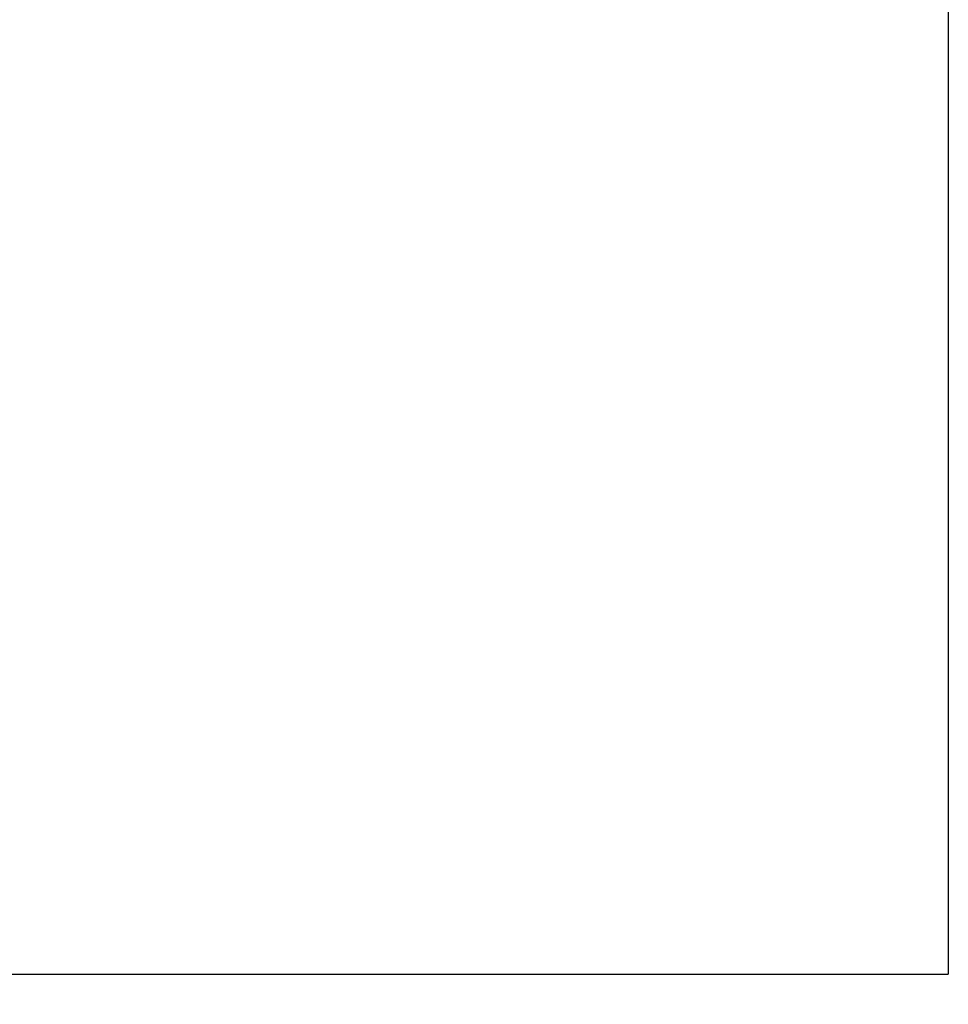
# Model space of a CAD drawing. Header units: millimetres. Extents: x -96 to 653, y -113 to 115.
# Tile 4 of 99: x 183 to 228, y -56 to -9. Entities that reach past the tile are written whole.
import ezdxf

# ---------------------------------------------------------------- set-up
doc = ezdxf.new("R2010")
doc.units = ezdxf.units.MM
doc.layers.add('DIM', color=4, linetype='Continuous')
doc.layers.add('OUT', color=3, linetype='Continuous')
doc.styles.add('DIM-7', font='SIMPLEX.shx', dxfattribs={"width": 0.7, "bigfont": 'chineset.shx'})
doc.dimstyles.new('CNS', dxfattribs={"dimtxt": 3.5, "dimasz": 2.5, "dimexe": 1, "dimexo": 1.5, "dimgap": 0.09, "dimtad": 0, "dimdsep": 46, "dimtxsty": 'DIM-7', "dimcen": 0.09, "dimclrd": 1, "dimclre": 1, "dimclrt": 4, "dimadec": 0, "dimazin": 0, "dimtfac": 1, "dimtix": 1, "dimtmove": 2, "dimatfit": 3, "dimfxl": 1, "dimtvp": 0.971429, "dimtolj": 1, "dimarcsym": 0})

# ---------------------------------------------------------------- blocks, each defined once
blk = doc.blocks.new('*D7')
at = {"layer": 'DEFPOINTS', "color": 0, "linetype": 'Continuous'}
for p in [(228.002, 55), (228.002, -55), (285.568, -55)]:
    blk.add_point(p, dxfattribs=at)
at = {"layer": 'DIM', "color": 0, "linetype": 'Continuous', "lineweight": -2}
for p, q in [((230.252, 55), (287.068, 55)), ((285.568, 51.25), (285.568, -51.25)), ((230.252, -55), (287.068, -55))]:
    blk.add_line(p, q, dxfattribs=at)
at = {"layer": 'DIM', "color": 0, "linetype": 'Continuous'}
for points in [[(284.943, 51.25), (286.193, 51.25), (285.568, 55)], [(284.943, -51.25), (286.193, -51.25), (285.568, -55)]]:
    blk.add_solid(points, dxfattribs=at)
at = {"layer": 'DIM', "color": 0, "linetype": 'Continuous', "insert": (278.428, 0), "char_height": 5.25, "attachment_point": 5, "rotation": 90, "style": 'DIM-7'}
blk.add_mtext('\\A1;%%C110{\\H3.150000;\\S 0^ -0.008;}', dxfattribs=at)
blk = doc.blocks.new('*D10')
at = {"layer": 'DEFPOINTS', "color": 0}
for p in [(228.002, -55), (174.503, -70), (228.002, -89.627)]:
    blk.add_point(p, dxfattribs=at)
at = {"layer": 'DIM', "color": 0, "lineweight": -2}
for p, q in [((228.002, -57.25), (228.002, -91.127)), ((174.503, -72.25), (174.503, -91.127)), ((178.253, -89.627), (224.252, -89.627))]:
    blk.add_line(p, q, dxfattribs=at)
at = {"layer": 'DIM', "color": 0}
for points in [[(178.253, -89.002), (178.253, -90.252), (174.503, -89.627)], [(224.252, -89.002), (224.252, -90.252), (228.002, -89.627)]]:
    blk.add_solid(points, dxfattribs=at)
at = {"layer": 'DIM', "color": 0, "insert": (201.253, -84.527), "char_height": 5.25, "attachment_point": 5, "style": 'DIM-7'}
blk.add_mtext('\\A1;53.5', dxfattribs=at)
blk = doc.blocks.new('*D11')
at = {"layer": 'DEFPOINTS', "color": 0}
for p in [(249.003, -36.5), (147.003, -45), (147.003, -105.232)]:
    blk.add_point(p, dxfattribs=at)
at = {"layer": 'DIM', "color": 0, "lineweight": -2}
for p, q in [((249.003, -38.75), (249.003, -106.732)), ((147.003, -47.25), (147.003, -106.732)), ((245.253, -105.232), (150.753, -105.232))]:
    blk.add_line(p, q, dxfattribs=at)
at = {"layer": 'DIM', "color": 0}
for points in [[(150.753, -104.607), (150.753, -105.857), (147.003, -105.232)], [(245.253, -104.607), (245.253, -105.857), (249.003, -105.232)]]:
    blk.add_solid(points, dxfattribs=at)
at = {"layer": 'DIM', "color": 0, "insert": (198.003, -100.132), "char_height": 5.25, "attachment_point": 5, "style": 'DIM-7'}
blk.add_mtext('\\A1;102', dxfattribs=at)

msp = doc.modelspace()

# ---------------------------------------------------------------- linework, layer by layer
at = {"layer": 'OUT', "color": 0}
for p in [(228.002, 0), (174.503, -55)]:
    msp.add_line(p, (228.002, -55), dxfattribs=at)

# ---------------------------------------------------------------- dimensions: what is measured, and where the dimension line sits
at = {"layer": 'DIM', "color": 0, "linetype": 'Continuous'}
dim = msp.add_linear_dim(base=(285.568, -55), p1=(228.002, 55), p2=(228.002, -55), angle=90, text='%%C<>', dimstyle='CNS', override={"dimscale": 1.5, "dimclrd": 0, "dimclre": 0, "dimclrt": 0, "dimtol": 1, "dimtm": 0.008, "dimtfac": 0.6, "dimtdec": 3}, dxfattribs=at)
dim.commit()
dim.dimension.update_dxf_attribs({"geometry": '*D7', "text_midpoint": (278.428, 0)})
at = {"layer": 'DIM', "color": 0}
for base, p1, p2, picture, middle in [((147.003, -105.232), (249.003, -36.5), (147.003, -45), '*D11', (198.003, -100.132)), ((228.002, -89.627), (174.503, -70), (228.002, -55), '*D10', (201.253, -84.527))]:
    dim = msp.add_linear_dim(base=base, p1=p1, p2=p2, dimstyle='CNS', override={"dimscale": 1.5, "dimclrd": 0, "dimclre": 0, "dimclrt": 0}, dxfattribs=at)
    dim.commit()
    dim.dimension.update_dxf_attribs({"geometry": picture, "text_midpoint": middle})

doc.saveas('drawing.dxf')
